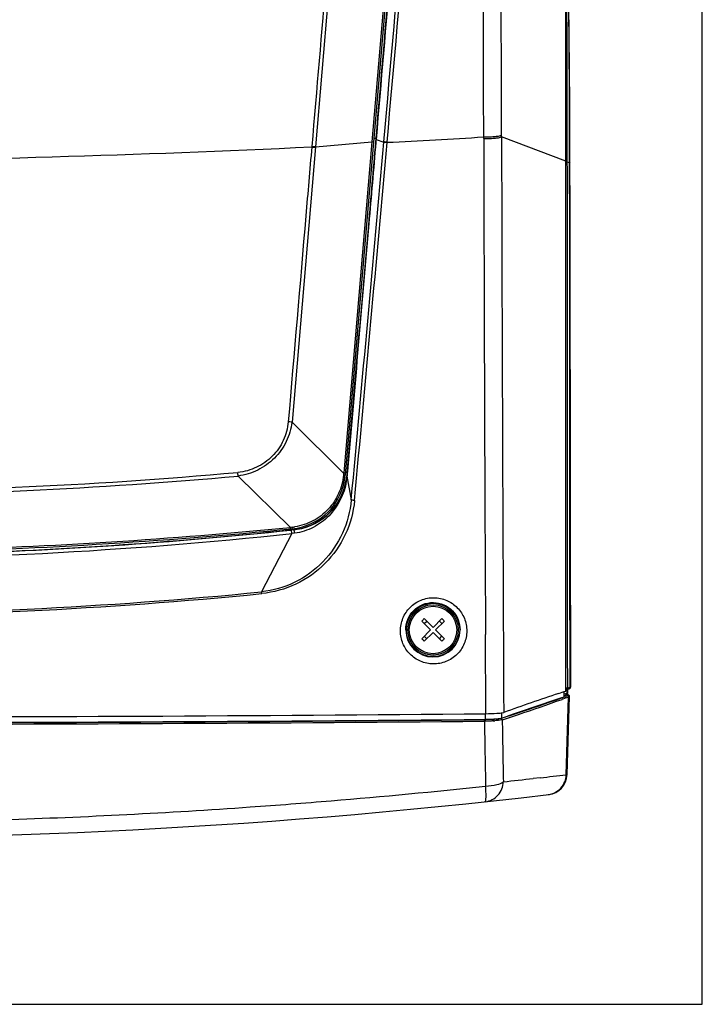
# Model space of a CAD drawing. Header units: millimetres. Extents: x 0 to 1660, y 0 to 1166.
# Tile 42 of 94: x 1074 to 1189, y 0 to 166. Entities that reach past the tile are written whole.
import ezdxf

# ---------------------------------------------------------------- set-up
doc = ezdxf.new("R2010")
doc.units = ezdxf.units.MM
doc.header["$LTSCALE"] = 65.395
doc.layers.get('0').update_dxf_attribs({"linetype": 'CONTINUOUS'})
doc.layers.add('ASSI', color=7, linetype='CONTINUOUS')

msp = doc.modelspace()

# ---------------------------------------------------------------- linework, layer by layer
at = {"color": 7, "linetype": 'Continuous'}
for p, q in [((1189, 0), (1189, 841)), ((1140.36, 224.68), (1128.81, 89.26)), ((1166.55, 164.66), (1166.51, 167.33)), ((1166.58, 161.91), (1166.55, 164.66)), ((1166.6, 159.08), (1166.58, 161.91)), ((1166.63, 156.18), (1166.6, 159.08)), ((1166.65, 153.22), (1166.63, 156.18)), ((1166.67, 150.21), (1166.65, 153.22)), ((1166.68, 147.15), (1166.67, 150.21)), ((1166.69, 144.04), (1166.68, 147.15)), ((1133.92, 145.52), (1133.9, 145.37)), ((1133.94, 145.84), (1133.92, 145.52)), ((1133.96, 146.03), (1133.94, 145.84)), ((1166.71, 132.11), (1166.69, 144.04)), ((1166.73, 122.08), (1166.71, 132.11)), ((1166.74, 112.08), (1166.73, 122.08)), ((1166.76, 102.09), (1166.74, 112.08)), ((1166.77, 92.13), (1166.76, 102.09)), ((1166.78, 82.2), (1166.77, 92.13)), ((1129.06, 89.24), (1129.05, 89.11)), ((1129.09, 89.55), (1129.06, 89.24)), ((1166.79, 72.28), (1166.78, 82.2)), ((1120.16, 80.04), (1119.59, 79.98)), ((1166.81, 62.39), (1166.79, 72.28)), ((1143.61, 63.54), (1142.13, 65.02)), ((1145.09, 65.02), (1143.61, 63.54)), ((1143.19, 63.11), (1141.7, 64.6)), ((1141.7, 61.63), (1143.19, 63.11)), ((1142.12, 64.18), (1142.55, 64.6)), ((1144.04, 63.11), (1145.52, 64.6)), ((1145.52, 61.63), (1144.04, 63.11)), ((1142.13, 61.21), (1143.61, 62.69)), ((1145.09, 61.21), (1143.61, 62.69)), ((1144.68, 61.63), (1145.1, 62.05)), ((1166.83, 53.55), (1166.81, 62.39)), ((1166.01, 52.81), (1166.01, 53.31)), ((1166.05, 53.02), (1166.46, 53.16)), ((1166.32, 52.54), (1166.32, 53.15)), ((1166.46, 53.16), (1166.51, 53.18)), ((1166.51, 53.18), (1166.56, 53.2)), ((1166.56, 53.2), (1166.61, 53.22)), ((1166.61, 53.22), (1166.65, 53.25)), ((1166.65, 53.25), (1166.7, 53.29)), ((1166.7, 53.29), (1166.76, 53.34)), ((1166.76, 53.34), (1166.8, 53.42)), ((1166.8, 53.42), (1166.82, 53.5)), ((1166.82, 53.5), (1166.83, 53.55)), ((1166.83, 53.55), (1166.83, 53.55)), ((1164.8, 52.42), (1165.38, 52.61)), ((1165.38, 52.61), (1165.7, 52.71)), ((1165.7, 52.71), (1166.01, 52.81)), ((1165.7, 52.09), (1165.7, 52.71)), ((1165.7, 52.06), (1165.94, 52.14)), ((1165.94, 52.14), (1165.96, 52.14)), ((1165.96, 52.14), (1166.01, 52.16)), ((1166.01, 52.16), (1166.06, 52.18)), ((1166.06, 52.18), (1166.11, 52.21)), ((1166.11, 52.21), (1166.15, 52.23)), ((1166.15, 52.23), (1166.2, 52.27)), ((1166.2, 52.27), (1166.25, 52.32)), ((1166.2, 38.73), (1166.6, 51.91)), ((1166.25, 52.32), (1166.29, 52.39)), ((1166.29, 52.39), (1166.31, 52.47)), ((1166.31, 52.47), (1166.32, 52.54)), ((1166.32, 52.54), (1166.32, 52.54)), ((1166.46, 52.14), (1166.41, 52.17)), ((1166.51, 52.1), (1166.46, 52.14)), ((1166.56, 52.05), (1166.51, 52.1)), ((1166.59, 51.98), (1166.56, 52.05)), ((1166.6, 51.91), (1166.59, 51.98)), ((1155.8, 48.42), (1155.23, 48.22)), ((1156.35, 48.62), (1155.8, 48.42)), ((1157.48, 49.03), (1156.35, 48.62)), ((0, 0), (1189, 0))]:
    msp.add_line(p, q, dxfattribs=at)
at = {"color": 9, "linetype": 'Continuous'}
for p, q in [((1139.94, 223.2), (1133.31, 145.38)), ((1130.37, 221.64), (1123.8, 144.58)), ((1152.15, 145.94), (1152.15, 146.23)), ((1155.16, 146.23), (1155.15, 146.52)), ((1166, 142.12), (1155.16, 146.23)), ((1123.8, 144.58), (1119.84, 98.16)), ((1123.16, 144.62), (1123.16, 144.54)), ((1123.8, 144.58), (1133.31, 145.38)), ((1133.31, 145.38), (1128.55, 89.6)), ((1133.59, 146.01), (1133.96, 146.03)), ((1133.98, 145.83), (1133.94, 145.84)), ((1133.95, 145.52), (1133.94, 145.36)), ((1133.98, 145.83), (1133.95, 145.52)), ((1133.98, 145.51), (1133.97, 145.36)), ((1134.01, 145.82), (1133.98, 145.51)), ((1134.01, 145.82), (1135.32, 145.34)), ((1135.32, 145.4), (1135.32, 145.34)), ((1135.86, 145.32), (1135.86, 145.26)), ((1166.19, 142.88), (1166.19, 142.05)), ((1166.58, 143.13), (1166.58, 142.12)), ((1166.19, 142.05), (1166.58, 141.9)), ((1166.58, 142.12), (1166.58, 141.9)), ((1166.58, 141.9), (1166.58, 141.25)), ((1166.58, 141.25), (1166.58, 139.94)), ((1119.84, 98.16), (1128.54, 89.53)), ((1129.15, 89.85), (1129.1, 89.24)), ((1129.17, 89.8), (1129.14, 89.54)), ((1129.23, 90.58), (1129.17, 89.8)), ((1110.75, 89.06), (1119.58, 80.4)), ((1128.54, 89.53), (1128.51, 89.21)), ((1128.55, 89.6), (1128.54, 89.53)), ((1129.09, 89.11), (1129.05, 89.11)), ((1129.1, 89.24), (1129.09, 89.11)), ((1129.11, 89.12), (1129.1, 89.04)), ((1129.1, 89.04), (1129.83, 85.05)), ((1129.12, 89.23), (1129.11, 89.12)), ((1129.14, 89.54), (1129.12, 89.23)), ((1119.58, 80.4), (1119.55, 80.4)), ((1119.63, 80.41), (1119.58, 80.4)), ((1119.7, 79.96), (1119.59, 79.95)), ((1119.84, 80.43), (1119.63, 80.41)), ((1119.78, 79.97), (1119.7, 79.96)), ((1120.17, 80.01), (1119.78, 79.97)), ((1120.17, 80.01), (1120.16, 80.04)), ((1119.83, 79.36), (1114.7, 69.53)), ((1120.27, 79.42), (1119.83, 79.36)), ((1152.52, 48.99), (1152.45, 62.33)), ((1166.25, 53.55), (1166.25, 53.31)), ((1166.25, 53.31), (1166.65, 53.44)), ((1166.65, 53.55), (1166.65, 53.44)), ((1165.88, 51.6), (1165.36, 51.41)), ((1166.12, 52.42), (1165.7, 52.28)), ((1166.09, 51.67), (1165.88, 51.6)), ((1166.26, 52.01), (1166, 51.92)), ((1166.06, 38.7), (1166.46, 51.8)), ((1166.46, 51.8), (1166.09, 51.67)), ((1166.14, 52.42), (1166.12, 52.42)), ((1166.14, 53.06), (1166.14, 52.55)), ((1166.14, 52.55), (1166.14, 52.42)), ((1166.17, 52.25), (1166.29, 52.2)), ((1152.48, 48.03), (1152.48, 49.02)), ((1155.23, 48.21), (1155.23, 49.2)), ((1156.46, 48.63), (1155.79, 48.41)), ((1155.31, 47.98), (1155.27, 47.97)), ((1161.67, 38.2), (1160.49, 38.07))]:
    msp.add_line(p, q, dxfattribs=at)
at = {"color": 7, "linetype": 'Continuous'}
for radius in [4.5, 4.25]:
    msp.add_circle((1143.61, 63.11), radius, dxfattribs=at)
at = {"color": 9, "linetype": 'Continuous'}
msp.add_circle((1143.61, 63.11), 4, dxfattribs=at)
for centre, radius, start, end in [((-12908.45, 1392.83), 14099.06, 354.924071, 355.241524), ((-12984.82, 1398.47), 14176.18, 354.928554, 355.24459), ((1009.99, 2559.84), 2417.8, 272.9842, 273.37075), ((32943.98, 217.37), 31788.9, 180.12821, 180.303102), ((1005.63, 2657.4), 2515.6, 270.68299, 272.67793), ((1124.67, 164.23), 19.75, 265.6021, 267.4367), ((1124.68, 164.33), 19.77, 265.6009, 267.4336), ((-12832.77, 1386.12), 14023.08, 354.676421, 354.923761), ((-12793.31, 1381.46), 13983.91, 354.680197, 354.928359), ((1133.48, 149.26), 3.89, 267.4159, 268.2337), ((33707.84, 221.51), 32555.78, 180.132986, 180.280136), ((1035.75, 930.03), 843.7, 269.99035, 275.09705), ((1086.98, 87.82), 23.8, 2.9966, 4.4699), ((1035.84, 929.67), 843.95, 270.24499, 275.09249), ((1119.1, 89.98), 10.03, 279.2789, 349.8546), ((1128.58, 91.78), 2.26, 269.0724, 270.4921), ((1119.2, 89.96), 9.92, 349.8592, 351.5757), ((1118.34, 89.91), 10.79, 350.6957, 352.2576), ((1118.88, 90.01), 10.25, 351.5854, 354.968), ((1118.55, 89.89), 10.58, 352.2525, 355.4283), ((1035.6, 934.08), 857.8, 271.57541, 275.61651), ((1035.61, 874.48), 798.96, 271.74322, 276.03373), ((1115.48, 80.16), 4.11, 2.6262, 3.3458), ((1118.77, 90.25), 9.88, 276.205, 277.5798), ((1116.13, 80.23), 3.72, 2.3318, 3.1343), ((1118.78, 90.24), 9.87, 277.5797, 278.9973), ((1119.11, 89.99), 10.04, 276.0504, 279.2048), ((1035.65, 874.07), 799.16, 269.99756, 276.04715), ((1035.59, 874.83), 809.18, 270.00122, 275.61042), ((1035.62, 874.48), 809.12, 269.9997, 275.61149), ((1143.59, 63.15), 4.58, 180.4696, 359.5304), ((1034.2, 419.34), 390.34, 288.4612, 289.603), ((1061.92, 341.14), 307.38, 289.6257, 289.7916), ((1165.79, 53.54), 1.17, 287.2781, 288.6815), ((1166.28, 52.54), 0.0359, 348.3171, 0.0622), ((1034.38, 419.25), 390.47, 288.4575, 289.5991), ((979.32, 582.61), 562.85, 288.2199, 288.3642), ((990.68, 547.93), 526.1, 288.3678, 288.5228), ((990.85, 547.89), 526.26, 288.3641, 288.5191), ((1035.13, 12828.71), 12781.27, 270.006062, 270.525017), ((1035.13, 12830.21), 12783.01, 270.006063, 270.525055), ((1151.86, 90.84), 42.86, 270.5236, 270.711), ((1151.82, 88.53), 40.8, 270.6321, 270.8401), ((4053.86, 92.48), 2901.93, 180.88343, 181.09945), ((1152.48, 71.04), 23.3, 272.9826, 273.7797), ((1152.54, 71.17), 23.18, 272.977, 273.3533), ((4023.2, 93.31), 2868.28, 180.90576, 181.11448), ((1038.7, 1130.98), 1099.68, 276.42036, 276.65042), ((1035.56, 1126.2), 1095.66, 274.75837, 276.12469), ((1038.78, 1130.34), 1099.03, 276.09422, 276.35852), ((1162.61, 38.75), 3.42, 276.7308, 290.4111), ((1162.62, 38.74), 3.41, 290.3919, 297.2562), ((1035.61, 1125.71), 1095.16, 271.86249, 274.04103), ((1035.66, 1125.08), 1094.53, 274.04108, 274.75847)]:
    msp.add_arc(centre, radius, start, end, dxfattribs=at)
at = {"color": 7, "linetype": 'Continuous'}
for centre, radius, start, end in [((1118.85, 90.11), 10, 275.6323, 355.1275), ((1119.1, 89.97), 9.99, 276.1366, 349.6474), ((1119.13, 89.97), 9.96, 349.5964, 355.0287), ((1035.61, 934.14), 858.12, 271.20932, 275.63235), ((1035.61, 874.52), 798.97, 271.6913, 276.03364), ((1158.43, 48.3), 23.35, 134.264, 135.736), ((1128.79, 77.93), 23.35, 314.264, 315.736), ((1247.07, -199.61), 265.11, 108.0791, 110.2022), ((1242.95, -190.26), 254.09, 107.7672, 109.6577), ((1035.48, 12802.39), 12753.94, 270.003972, 270.525767), ((1035.16, 12896.44), 12848.94, 270.005378, 270.523167), ((1162.7, 38.83), 3.5, 276.6751, 358.2382), ((1035.61, 1124.76), 1096.84, 268.83558, 276.67507)]:
    msp.add_arc(centre, radius, start, end, dxfattribs=at)
for points, knots in [([(1140.5, 223.15), (1139.96, 216.71), (1137.8, 191.01), (1135.61, 165.3), (1133.96, 146.03)], [0, 0, 0, 0, 0.250288, 1, 1, 1, 1]), ([(1166, 142.12), (1166, 146.22), (1165.99, 159.27), (1165.97, 172.32), (1165.96, 181.28)], [0, 0, 0, 0, 0.313959, 1, 1, 1, 1]), ([(1133.9, 145.37), (1133.5, 140.7), (1131.91, 122.1), (1130.3, 103.49), (1129.09, 89.55)], [0, 0, 0, 0, 0.250702, 1, 1, 1, 1]), ([(1166.01, 53.31), (1166.01, 61.25), (1166.01, 90.86), (1166.01, 120.46), (1166, 142.12)], [0, 0, 0, 0, 0.26835, 1, 1, 1, 1]), ([(1165.65, 51.79), (1165.68, 51.8), (1165.69, 51.93), (1165.7, 52.02), (1165.7, 52.09)], [0, 0, 0, 0, 0.325558, 1, 1, 1, 1]), ([(1155.23, 48.22), (1155.12, 48.17), (1154.8, 48.13), (1153.89, 48.05), (1153.08, 48.03), (1152.48, 48.03)], [0, 0, 0, 0, 0.126784, 0.350452, 1, 1, 1, 1]), ([(1152.52, 48.99), (1153.14, 49), (1154.12, 49.04), (1155.11, 49.09), (1155.46, 49.18)], [0, 0, 0, 0, 0.631768, 1, 1, 1, 1]), ([(1155.46, 49.18), (1155.47, 49.18), (1155.49, 49.19), (1155.51, 49.2), (1155.52, 49.2)], [0, 0, 0, 0, 0.534091, 1, 1, 1, 1])]:
    msp.add_open_spline(points, degree=3, knots=knots, dxfattribs=at)
at = {"color": 9, "linetype": 'Continuous'}
for points, knots in [([(1140.53, 223.15), (1139.99, 216.7), (1137.82, 190.92), (1135.63, 165.15), (1133.98, 145.83)], [0, 0, 0, 0, 0.250282, 1, 1, 1, 1]), ([(1140.59, 223.14), (1140.04, 216.69), (1137.87, 190.92), (1135.67, 165.14), (1134.01, 145.82)], [0, 0, 0, 0, 0.250296, 1, 1, 1, 1]), ([(1152.15, 146.23), (1152.12, 159.05), (1152.07, 178.29), (1152.03, 200.74), (1152, 213.59), (1152, 220.02), (1151.98, 223.23)], [0, 0, 0, 0, 0.499429, 0.74963, 0.874801, 1, 1, 1, 1]), ([(1155.15, 146.52), (1155.13, 159.3), (1155.08, 178.48), (1155.06, 200.86), (1155.03, 213.67), (1155.04, 220.08), (1155.03, 223.28)], [0, 0, 0, 0, 0.499438, 0.749637, 0.874805, 1, 1, 1, 1]), ([(1129.73, 221.69), (1129.19, 215.26), (1127, 189.57), (1124.81, 163.88), (1123.17, 144.62)], [0, 0, 0, 0, 0.250299, 1, 1, 1, 1]), ([(1166.09, 180.16), (1166.09, 174.41), (1166.16, 161.98), (1166.19, 149.56), (1166.19, 142.88)], [0, 0, 0, 0, 0.462935, 1, 1, 1, 1]), ([(1166.41, 180.23), (1166.38, 174.56), (1166.52, 162.2), (1166.57, 149.83), (1166.58, 143.13)], [0, 0, 0, 0, 0.457813, 1, 1, 1, 1]), ([(1152.15, 146.23), (1152.51, 146.23), (1153.17, 146.25), (1154.06, 146.31), (1154.7, 146.39), (1155.05, 146.45), (1155.15, 146.52)], [0, 0, 0, 0, 0.3548, 0.658956, 0.880743, 1, 1, 1, 1]), ([(1152.15, 145.94), (1152.51, 145.95), (1153.17, 145.97), (1154.06, 146.02), (1154.7, 146.11), (1155.05, 146.17), (1155.16, 146.23)], [0, 0, 0, 0, 0.354773, 0.658913, 0.880704, 1, 1, 1, 1]), ([(1123.16, 144.54), (1122.83, 140.67), (1121.51, 125.22), (1120.19, 109.77), (1119.2, 98.19)], [0, 0, 0, 0, 0.250564, 1, 1, 1, 1]), ([(1133.94, 145.36), (1133.54, 140.72), (1131.95, 122.22), (1130.35, 103.72), (1129.15, 89.85)], [0, 0, 0, 0, 0.250692, 1, 1, 1, 1]), ([(1133.97, 145.36), (1133.58, 140.78), (1132, 122.52), (1130.42, 104.26), (1129.23, 90.58)], [0, 0, 0, 0, 0.250685, 1, 1, 1, 1]), ([(1133.6, 145.39), (1133.6, 145.39), (1133.57, 145.38), (1133.5, 145.37), (1133.42, 145.37), (1133.36, 145.38)], [0, 0, 0, 0, 0.080265, 0.279134, 1, 1, 1, 1]), ([(1134.01, 145.82), (1134, 145.82), (1133.98, 145.82), (1133.99, 145.84), (1133.99, 145.84)], [0, 0, 0, 0, 0.69783, 1, 1, 1, 1]), ([(1135.86, 145.32), (1135.75, 145.33), (1135.57, 145.36), (1135.38, 145.38), (1135.32, 145.4)], [0, 0, 0, 0, 0.627793, 1, 1, 1, 1]), ([(1135.86, 145.26), (1135.74, 145.27), (1135.56, 145.29), (1135.38, 145.31), (1135.32, 145.34)], [0, 0, 0, 0, 0.627798, 1, 1, 1, 1]), ([(1166.19, 142.05), (1166.19, 142.05), (1166.12, 142.06), (1166.06, 142.06), (1166, 142.06)], [0, 0, 0, 0, 0.118037, 1, 1, 1, 1]), ([(1166.19, 142.05), (1166.2, 134.68), (1166.22, 105.18), (1166.23, 75.68), (1166.25, 53.55)], [0, 0, 0, 0, 0.249817, 1, 1, 1, 1]), ([(1166.7, 141.81), (1166.7, 141.84), (1166.64, 141.88), (1166.6, 141.9), (1166.58, 141.9)], [0, 0, 0, 0, 0.632955, 1, 1, 1, 1]), ([(1166.7, 141.16), (1166.7, 141.17), (1166.68, 141.22), (1166.62, 141.23), (1166.58, 141.25)], [0, 0, 0, 0, 0.154554, 1, 1, 1, 1]), ([(1166.58, 139.94), (1166.59, 132.74), (1166.62, 103.95), (1166.63, 75.15), (1166.65, 53.55)], [0, 0, 0, 0, 0.2498, 1, 1, 1, 1]), ([(1119.2, 98.19), (1119.11, 97.11), (1118.53, 94.98), (1116.64, 92.27), (1113.93, 90.36), (1111.79, 89.77), (1110.71, 89.67)], [0, 0, 0, 0, 0.248771, 0.498827, 0.74955, 1, 1, 1, 1]), ([(1119.84, 98.16), (1119.69, 97.03), (1119.02, 94.79), (1116.99, 91.93), (1114.14, 89.89), (1111.89, 89.22), (1110.75, 89.06)], [0, 0, 0, 0, 0.249104, 0.499028, 0.749526, 1, 1, 1, 1]), ([(1119.84, 98.16), (1119.79, 98.16), (1119.58, 98.16), (1119.36, 98.18), (1119.2, 98.19)], [0, 0, 0, 0, 0.240672, 1, 1, 1, 1]), ([(1128.99, 88.17), (1128.64, 86.03), (1127.07, 82.86), (1123.51, 80.25), (1121.36, 79.57), (1120.27, 79.42)], [0, 0, 0, 0, 0.496703, 0.748442, 1, 1, 1, 1]), ([(1128.51, 89.21), (1128.41, 88.15), (1127.86, 86.05), (1126.05, 83.33), (1123.45, 81.35), (1121.38, 80.66), (1120.32, 80.49)], [0, 0, 0, 0, 0.248733, 0.498732, 0.749452, 1, 1, 1, 1]), ([(1128.81, 89.25), (1128.79, 89.23), (1128.67, 89.22), (1128.58, 89.21), (1128.51, 89.21)], [0, 0, 0, 0, 0.338793, 1, 1, 1, 1]), ([(1128.84, 89.57), (1128.84, 89.55), (1128.72, 89.53), (1128.66, 89.53), (1128.6, 89.53)], [0, 0, 0, 0, 0.293542, 1, 1, 1, 1]), ([(1128.81, 89.26), (1128.81, 89.26), (1128.81, 89.25), (1128.81, 89.25), (1128.81, 89.25)], [0, 0, 0, 0, 0.466926, 1, 1, 1, 1]), ([(1129.1, 89.06), (1129.1, 89.07), (1129.08, 89.07), (1129.09, 89.09), (1129.09, 89.09)], [0, 0, 0, 0, 0.576239, 1, 1, 1, 1]), ([(1129.83, 85.05), (1129.66, 83.12), (1128.63, 79.28), (1125.29, 74.37), (1120.48, 70.85), (1116.64, 69.74), (1114.7, 69.53)], [0, 0, 0, 0, 0.248958, 0.499093, 0.749695, 1, 1, 1, 1]), ([(1130.37, 84.94), (1130.19, 82.97), (1129.12, 79.05), (1125.63, 74.07), (1120.66, 70.53), (1116.72, 69.44), (1114.73, 69.24)], [0, 0, 0, 0, 0.248566, 0.49856, 0.749362, 1, 1, 1, 1]), ([(1130.37, 84.94), (1130.25, 84.95), (1130.08, 84.98), (1129.88, 85.01), (1129.83, 85.05)], [0, 0, 0, 0, 0.634587, 1, 1, 1, 1]), ([(1119.58, 80.13), (1119.58, 80.13), (1119.59, 80.16), (1119.59, 80.22), (1119.59, 80.3), (1119.59, 80.35)], [0, 0, 0, 0, 0.077874, 0.275696, 1, 1, 1, 1]), ([(1119.71, 79.96), (1119.71, 79.96), (1119.71, 79.96), (1119.7, 79.96), (1119.7, 79.96)], [0, 0, 0, 0, 0.557975, 1, 1, 1, 1]), ([(1119.83, 79.36), (1119.81, 79.5), (1119.77, 79.69), (1119.75, 79.91), (1119.71, 79.96)], [0, 0, 0, 0, 0.685713, 1, 1, 1, 1]), ([(1119.83, 80.16), (1119.84, 80.16), (1119.84, 80.19), (1119.85, 80.25), (1119.85, 80.32), (1119.85, 80.38)], [0, 0, 0, 0, 0.080126, 0.278159, 1, 1, 1, 1]), ([(1120.27, 79.42), (1120.26, 79.5), (1120.24, 79.64), (1120.22, 79.83), (1120.19, 79.93), (1120.18, 80.01), (1120.17, 80.01)], [0, 0, 0, 0, 0.401097, 0.716942, 0.921223, 1, 1, 1, 1]), ([(1138.12, 62.93), (1138.11, 63.66), (1138.4, 65.14), (1139.65, 67.02), (1141.54, 68.28), (1143.76, 68.7), (1145.96, 68.23), (1147.8, 66.97), (1149.02, 65.11), (1149.3, 63.65), (1149.29, 62.93)], [0, 0, 0, 0, 0.124892, 0.250876, 0.377413, 0.503552, 0.628619, 0.752616, 0.876131, 1, 1, 1, 1]), ([(1139.01, 63.11), (1139, 64.29), (1139.99, 66.78), (1143.65, 68.23), (1147.22, 66.7), (1148.18, 64.27), (1148.17, 63.11)], [0, 0, 0, 0, 0.251232, 0.50501, 0.753665, 1, 1, 1, 1]), ([(1149.29, 62.93), (1149.29, 62.2), (1148.99, 60.74), (1147.73, 58.88), (1145.85, 57.65), (1143.64, 57.23), (1141.46, 57.69), (1139.63, 58.93), (1138.41, 60.77), (1138.12, 62.21), (1138.12, 62.93)], [0, 0, 0, 0, 0.124942, 0.25095, 0.377488, 0.503632, 0.628717, 0.752721, 0.876213, 1, 1, 1, 1]), ([(1166.25, 53.31), (1166.22, 53.32), (1166.11, 53.3), (1166.02, 53.31), (1165.95, 53.31)], [0, 0, 0, 0, 0.351223, 1, 1, 1, 1]), ([(1166.65, 53.44), (1166.67, 53.45), (1166.73, 53.47), (1166.81, 53.5), (1166.82, 53.54)], [0, 0, 0, 0, 0.364438, 1, 1, 1, 1]), ([(1166.82, 53.54), (1166.82, 53.54), (1166.82, 53.54), (1166.83, 53.55), (1166.83, 53.55)], [0, 0, 0, 0, 0.508054, 1, 1, 1, 1]), ([(1166.32, 52.53), (1166.32, 52.52), (1166.28, 52.47), (1166.22, 52.45), (1166.17, 52.43)], [0, 0, 0, 0, 0.149884, 1, 1, 1, 1]), ([(1166.34, 52.04), (1166.33, 52.04), (1166.3, 52.03), (1166.28, 52.02), (1166.26, 52.01)], [0, 0, 0, 0, 0.460515, 1, 1, 1, 1]), ([(1166.29, 52.2), (1166.33, 52.19), (1166.45, 52.14), (1166.37, 52.06), (1166.34, 52.04)], [0, 0, 0, 0, 0.573445, 1, 1, 1, 1]), ([(1166.46, 51.8), (1166.46, 51.85), (1166.46, 51.96), (1166.34, 51.98), (1166.31, 51.96)], [0, 0, 0, 0, 0.547726, 1, 1, 1, 1]), ([(1166.37, 52.17), (1166.36, 52.17), (1166.35, 52.16), (1166.34, 52.15), (1166.33, 52.15)], [0, 0, 0, 0, 0.457653, 1, 1, 1, 1]), ([(1166.54, 51.84), (1166.53, 51.83), (1166.5, 51.82), (1166.48, 51.81), (1166.46, 51.8)], [0, 0, 0, 0, 0.460594, 1, 1, 1, 1]), ([(1166.6, 51.91), (1166.6, 51.89), (1166.58, 51.86), (1166.56, 51.85), (1166.54, 51.84)], [0, 0, 0, 0, 0.390462, 1, 1, 1, 1]), ([(1155.27, 47.97), (1155.27, 48.01), (1155.27, 48.12), (1155.15, 48.14), (1155.11, 48.12)], [0, 0, 0, 0, 0.549664, 1, 1, 1, 1]), ([(1152.27, 47.74), (1152.27, 47.76), (1152.28, 47.8), (1152.26, 47.95), (1152.25, 47.92)], [0, 0, 0, 0, 0.421643, 1, 1, 1, 1]), ([(1153.74, 48.02), (1153.64, 48.02), (1153.19, 48), (1152.74, 47.99), (1152.39, 47.98)], [0, 0, 0, 0, 0.231182, 1, 1, 1, 1]), ([(1153.69, 47.78), (1153.59, 47.77), (1153.17, 47.75), (1152.75, 47.74), (1152.42, 47.74)], [0, 0, 0, 0, 0.234932, 1, 1, 1, 1]), ([(1154.72, 48.1), (1154.66, 48.1), (1154.39, 48.06), (1154.11, 48.05), (1153.89, 48.03)], [0, 0, 0, 0, 0.207531, 1, 1, 1, 1]), ([(1154.63, 47.85), (1154.58, 47.85), (1154.38, 47.83), (1154.17, 47.81), (1154.02, 47.8)], [0, 0, 0, 0, 0.226267, 1, 1, 1, 1]), ([(1155.27, 47.97), (1155.24, 47.95), (1155.02, 47.9), (1154.81, 47.87), (1154.63, 47.85)], [0, 0, 0, 0, 0.165074, 1, 1, 1, 1]), ([(1166.2, 38.73), (1166.2, 38.71), (1166.13, 38.72), (1166.09, 38.71), (1166.06, 38.7)], [0, 0, 0, 0, 0.257328, 1, 1, 1, 1]), ([(1152.41, 34.16), (1153.21, 34.24), (1154.79, 35.05), (1155.44, 36.7), (1155.45, 37.52)], [0, 0, 0, 0, 0.496144, 1, 1, 1, 1]), ([(1152.41, 34.16), (1152.48, 34.17), (1152.52, 34.52), (1152.56, 34.97), (1152.53, 35.83), (1152.49, 36.45), (1152.46, 36.8)], [0, 0, 0, 0, 0.082002, 0.289386, 0.606287, 1, 1, 1, 1]), ([(1152.46, 36.8), (1153.11, 36.81), (1154.12, 36.95), (1155.17, 37.25), (1155.45, 37.52)], [0, 0, 0, 0, 0.626037, 1, 1, 1, 1])]:
    msp.add_open_spline(points, degree=3, knots=knots, dxfattribs=at)
for points in [[(1114.73, 69.24), (1114.73, 69.33), (1114.72, 69.42), (1114.7, 69.5)], [(1166.62, 53.43), (1166.62, 53.31), (1166.53, 53.18), (1166.42, 53.14)], [(1166.65, 53.44), (1166.65, 53.32), (1166.56, 53.19), (1166.44, 53.15)], [(1165.92, 52.13), (1166.03, 52.17), (1166.13, 52.3), (1166.12, 52.42)], [(1165.94, 52.14), (1166.05, 52.17), (1166.14, 52.31), (1166.14, 52.42)], [(1165.81, 37.49), (1165.96, 37.87), (1166.05, 38.29), (1166.06, 38.7)], [(1164.18, 35.7), (1164.9, 36.07), (1165.51, 36.75), (1165.81, 37.49)]]:
    msp.add_open_spline(points, degree=3, dxfattribs=at)
at = {"color": 7, "linetype": 'Continuous'}
msp.add_open_spline([(1166.25, 53.31), (1166.25, 53.19), (1166.16, 53.06), (1166.04, 53.02)], degree=3, dxfattribs=at)
at = {"layer": 'ASSI', "color": 7, "linetype": 'Continuous'}
for p, q in [((1144.68, 64.6), (1145.1, 64.18)), ((1142.12, 62.05), (1142.55, 61.63))]:
    msp.add_line(p, q, dxfattribs=at)
for centre, start, end in [((1128.79, 48.3), 44.264, 45.736), ((1158.43, 77.93), 224.264, 225.736)]:
    msp.add_arc(centre, 23.35, start, end, dxfattribs=at)

doc.saveas('drawing.dxf')
